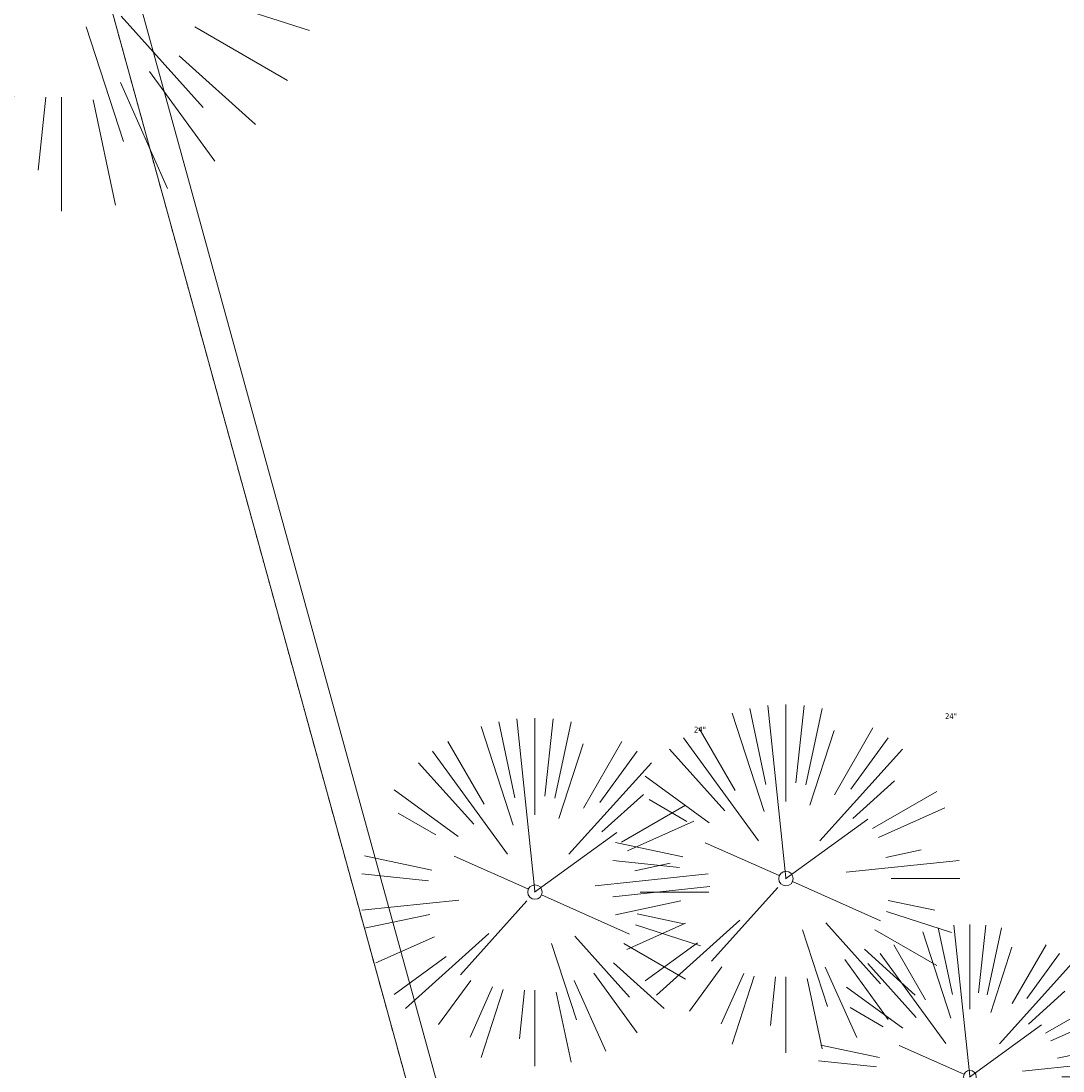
# Model space of a CAD drawing. Header units: feet. Extents: x 1133447 to 1140710, y 647622 to 649877.
# Tile 31 of 84: x 1134645 to 1134717, y 648883 to 648955. Entities that reach past the tile are written whole.
import ezdxf
from ezdxf.lldxf.tags import DXFTag

# ---------------------------------------------------------------- set-up
doc = ezdxf.new("R2010")
doc.units = ezdxf.units.FT
doc.header["$MEASUREMENT"] = 0
doc.linetypes.add('CENTER2', pattern=[1.125, 0.75, -0.125, 0.125, -0.125])
doc.linetypes.add('PHANTOM2', pattern=[1.25, 0.625, -0.125, 0.125, -0.125, 0.125, -0.125])
for name, color, linetype in [('C-PRKG-ASPH', 8, 'Continuous'), ('C-ROAD-CNTR', 1, 'CENTER2'), ('C-UTIL-WATER-MEP', 7, 'WATER (.5x)'), ('G-XREF', 7, 'Continuous')]:
    doc.layers.add(name, color=color, linetype=linetype)
for name, color, linetype, lineweight in [('V-SITE-VEGE', 8, 'Continuous', 18), ('V-SITE-VEGE-TEXT', 8, 'Continuous', 18), ('V-UTIL-WATR-LINE', 8, 'WATER', 15)]:
    doc.layers.add(name, color=color, linetype=linetype, lineweight=lineweight)
doc.styles.add('SEI-Dim & Leader', font='tahoma.ttf')
doc.styles.get("Standard").update_dxf_attribs({"font": 'arial.ttf'})
tags = doc.linetypes.add('WATER', pattern='A,1.5,-0.2,["W",Standard,S=0.08,R=0,X=-0.1,Y=-0.04],-0.05', length=1.75).pattern_tags.tags
tags[6] = DXFTag(74, 10)
tags = doc.linetypes.add('WATER (.5x)', pattern='A,0.75,-0.2,["W",Standard,S=0.08,R=0,X=-0.1,Y=-0.04],-0.05', length=1).pattern_tags.tags
tags[6] = DXFTag(74, 10)

# ---------------------------------------------------------------- blocks, each defined once
blk = doc.blocks.new('V-SITE-VEGE-Coniferious Tree 2')
at = {"color": 0, "linetype": 'ByBlock'}
for p, q in [((-0.0575, 0.2704), (-0.104, 0.4891)), ((-0.0003, 0.0026), (-0.0523, 0.4973)), ((0, 0.2219), (0, 0.5)), ((0.0289, 0.2753), (0.0522, 0.4973)), ((0.0572, 0.2693), (0.1039, 0.4891)), ((-0.0626, 0.1926), (-0.1545, 0.4755)), ((-0.146, 0.2528), (-0.25, 0.433)), ((0.0685, 0.211), (0.1382, 0.4256)), ((0.1391, 0.2411), (0.25, 0.433)), ((-0.0791, 0.1089), (-0.2939, 0.4045)), ((0.1869, 0.2573), (0.2939, 0.4045)), ((-0.1757, 0.1951), (-0.3346, 0.3716)), ((0.0978, 0.1086), (0.3345, 0.3716)), ((-0.2201, 0.1599), (-0.4046, 0.2939)), ((0.192, 0.1729), (0.3116, 0.2806)), ((0.2488, 0.1436), (0.433, 0.25)), ((-0.2844, 0.1642), (-0.3931, 0.227)), ((0.2659, 0.1184), (0.4568, 0.2034)), ((-0.0009, -0.0007), (0.235, 0.1707)), ((-0.2961, 0.0629), (-0.4891, 0.1039)), ((-0.0199, 0.0089), (-0.2319, 0.1032)), ((0.2873, 0.0611), (0.3885, 0.0826)), ((-0.306, 0.0322), (-0.4973, 0.0523)), ((0.1731, 0.0182), (0.4972, 0.0523)), ((0.3025, 0), (0.5, 0)), ((0.0185, -0.0083), (0.272, -0.1211)), ((-0.2183, -0.0229), (-0.4973, -0.0523)), ((-0.023, -0.0255), (-0.2138, -0.2374)), ((-0.3022, -0.0642), (-0.4891, -0.1039)), ((0.2936, -0.0624), (0.4274, -0.0908)), ((0.2891, -0.094), (0.4755, -0.1545)), ((-0.132, -0.1189), (-0.3716, -0.3346)), ((-0.2881, -0.1283), (-0.4568, -0.2034)), ((0.1144, -0.1271), (0.2718, -0.3019)), ((0.0478, -0.1473), (0.1192, -0.3671)), ((0.2555, -0.1475), (0.433, -0.25)), ((-0.2545, -0.1849), (-0.4046, -0.2939)), ((0.2254, -0.2029), (0.3716, -0.3346)), ((0.1689, -0.2325), (0.2939, -0.4045)), ((-0.1843, -0.2536), (-0.2767, -0.3808)), ((0.1131, -0.2541), (0.2033, -0.4568)), ((-0.1214, -0.2725), (-0.1856, -0.4168)), ((-0.091, -0.2799), (-0.1545, -0.4755)), ((-0.0297, -0.2818), (-0.0443, -0.4216)), ((0, -0.2818), (0, -0.5)), ((0.061, -0.2873), (0.1039, -0.4891))]:
    blk.add_line(p, q, dxfattribs=at)
blk.add_circle((0, 0), 0.0208)
blk = doc.blocks.new('C_XBASE-PACTOLA_02403811')
at = {"layer": 'V-UTIL-WATR-LINE', "flags": 128}
blk.add_lwpolyline([(1134858.558, 648010.49), (1134826.551, 648169.775), (1134826.363, 648170.821), (1134717.164, 648725.137), (1134629.625, 649043.227), (1134625.054, 649060.913), (1134616.072, 649112.684), (1134604.908, 649127.23)], dxfattribs=at)
at = {"layer": 'V-UTIL-WATR-LINE', "ltscale": 0.75, "flags": 128}
blk.add_lwpolyline([(1134856.597, 648010.096), (1134824.586, 648169.401), (1134824.397, 648170.451), (1134715.216, 648724.678), (1134627.693, 649042.711), (1134623.097, 649060.491), (1134614.186, 649111.857), (1134603.321, 649126.013)], dxfattribs=at)
at = {"layer": 'V-UTIL-WATR-LINE', "linetype": 'PHANTOM2', "ltscale": 0.75, "flags": 128}
blk.add_lwpolyline([(1134856.597, 648010.096), (1134824.586, 648169.401), (1134824.397, 648170.451), (1134715.216, 648724.678), (1134627.693, 649042.711), (1134623.097, 649060.491), (1134614.186, 649111.857), (1134603.321, 649126.013)], dxfattribs=at)
at = {"layer": 'V-SITE-VEGE'}
for p, xscale, yscale, zscale in [((1134648.15, 648959.904), 35.99956513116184, 35.99956513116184, 35.99956513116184), ((1134710.78, 648882.213), 20.99974632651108, 20.99974632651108, 20.99974632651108)]:
    blk.add_blockref('V-SITE-VEGE-Coniferious Tree 2', p, dxfattribs=dict(at, xscale=xscale, yscale=yscale, zscale=zscale))
at = {"layer": 'V-SITE-VEGE', "xscale": 23.99971008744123, "yscale": 23.99971008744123, "zscale": 23.99971008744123, "rotation": 8.537736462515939e-07}
for p in [(1134698.101, 648895.876), (1134680.796, 648894.949)]:
    blk.add_blockref('V-SITE-VEGE-Coniferious Tree 2', p, dxfattribs=at)
at = {"layer": 'V-SITE-VEGE-TEXT', "char_height": 0.4, "attachment_point": 7, "style": 'SEI-Dim & Leader'}
for insert in [(1134709.068, 648906.876), (1134691.763, 648905.949)]:
    blk.add_mtext('24"', dxfattribs=dict(at, insert=insert))
blk = doc.blocks.new('C_PBASE-PACTOLA_02403811')
at = {"layer": 'C-ROAD-CNTR', "flags": 128}
blk.add_lwpolyline([(1134682.816, 648422.246), (1134669.22, 648425.846, -0.177469), (1134620.15, 648460.153), (1134616.503, 648465.379, -0.104209), (1134576.197, 648560.263), (1134558.554, 648650.051, -0.01381), (1134553.98, 648677.284), (1134544.902, 648742.27, -0.094333), (1134550.434, 648854.335), (1134558.998, 648889.721, -0.142864), (1134712.374, 649156.831), (1134786.199, 649227.811, -0.041643), (1134812.006, 649248.788), (1134833.031, 649263.149, -0.265468), (1134926.964, 649270.708), (1134949.26, 649260.248, -0.036701), (1135013.163, 649224.333), (1135075.322, 649183.127, -0.302523), (1135105.389, 649111.585), (1135099.688, 649081.888, -0.049273), (1135094.1, 649063.037), (1135036.845, 648922.396, -0.009219), (1135029.58, 648905.452), (1134962.364, 648756.335, -0.019155), (1134945.301, 648722.051), (1134909.792, 648657.066, -0.111237), (1134866.239, 648607.574), (1134762.181, 648532.091, 0.322945), (1134716.396, 648393.222), (1134719.721, 648382.706, -0.171424), (1134715.288, 648249.555), (1134707.164, 648228.784, -0.022723), (1134688.714, 648187.277, 0.05045), (1134653.344, 648094.128)], format="xyb", dxfattribs=at)
at = {"layer": 'C-UTIL-WATER-MEP', "flags": 128}
blk.add_lwpolyline([(1134713.292, 648416.244), (1134669.732, 648427.78, -0.177469), (1134621.79, 648461.298), (1134618.143, 648466.524, -0.104209), (1134578.16, 648560.648), (1134560.517, 648650.437, -0.01381), (1134555.961, 648677.561), (1134546.883, 648742.547, -0.094333), (1134552.378, 648853.865), (1134560.941, 648889.251, -0.142864), (1134713.76, 649155.39), (1134787.585, 649226.369, -0.041643), (1134813.135, 649247.136), (1134834.159, 649261.497, -0.265468), (1134926.115, 649268.898), (1134948.411, 649258.438, -0.036701), (1135012.058, 649222.666), (1135074.217, 649181.46, -0.302523), (1135103.425, 649111.962), (1135097.723, 649082.265, -0.049273), (1135092.248, 649063.791), (1135034.992, 648923.15, -0.009219), (1135027.757, 648906.274), (1134960.541, 648757.157, -0.019155), (1134943.546, 648723.01), (1134908.037, 648658.025, -0.111237), (1134865.064, 648609.193), (1134761.007, 648533.71, 0.157468), (1134714.966, 648470.676, 0.157468)], format="xyb", dxfattribs=at)
blk = doc.blocks.new('C_PHTCH-PACTOLA_02403811')
at = {"layer": 'C-PRKG-ASPH'}
h = blk.add_hatch(dxfattribs=at)
h.set_pattern_fill('ANSI31', color=256, scale=10, angle=70)
edge = h.paths.add_edge_path(flags=16)
edge.add_arc((1135093.567, 648760.357), 542, 143.57036, 153.26644, ccw=False)
edge.add_arc((1135093.567, 648760.357), 542, 133.87428, 143.57036, ccw=False)
edge.add_line((1134717.919, 649151.064), (1134791.744, 649222.044))
edge.add_arc((1134924.815, 649083.638), 192, 124.33581, 133.87428, ccw=False)
edge.add_line((1134816.519, 649242.182), (1134837.543, 649256.543))
edge.add_arc((1134886.615, 649184.703), 87, 64.8666, 124.33581, ccw=False)
edge.add_line((1134923.566, 649263.466), (1134945.863, 649253.006))
edge.add_arc((1134736.897, 648807.587), 492, 56.45912, 64.8666, ccw=False)
edge.add_line((1135008.743, 649217.665), (1135070.902, 649176.459))
edge.add_arc((1135036.645, 649124.783), 62, -10.86803, 56.45912, ccw=False)
edge.add_line((1135097.533, 649113.093), (1135091.831, 649083.396))
edge.add_arc((1135001.481, 649100.742), 92, 337.84863, 349.13197, ccw=False)
edge.add_line((1135086.691, 649066.053), (1135029.435, 648925.412))
edge.add_arc((1134573.749, 649110.923), 492, 335.73595, 337.84863, ccw=False)
edge.add_line((1135022.287, 648908.739), (1134970.106, 648792.978))
edge.add_line((1134970.106, 648792.978), (1134955.071, 648759.623))
edge.add_arc((1134506.533, 648961.806), 492, 331.34656, 335.73595, ccw=False)
edge.add_line((1134938.281, 648725.887), (1134902.771, 648660.902))
edge.add_arc((1134778.161, 648728.993), 142, 305.95733, 331.34656, ccw=False)
edge.add_line((1134861.541, 648614.05), (1134757.484, 648538.566))
edge.add_arc((1134835.579, 648430.909), 133, 125.95733, 166.41717)
edge.add_arc((1134672.278, 648470.364), 35, 244.10856, 346.41717, ccw=False)
edge.add_arc((1134691.462, 648509.913), 78.956, 214.90552, 244.11685, ccw=False)
edge.add_line((1134626.71, 648464.732), (1134623.063, 648469.958))
edge.add_arc((1134821.506, 648608.465), 242, 191.11676, 214.9138, ccw=False)
edge.add_line((1134584.047, 648561.805), (1134566.404, 648651.593))
edge.add_arc((1135049.172, 648746.455), 492, 187.95193, 191.11676, ccw=False)
edge.add_line((1134561.903, 648678.391), (1134552.825, 648743.377))
edge.add_arc((1134842.018, 648783.773), 292, 166.39612, 187.95193, ccw=False)
edge.add_line((1134558.21, 648852.454), (1134566.773, 648887.84))
edge.add_arc((1135093.567, 648760.357), 542, 158.04784, 166.39612, ccw=False)
edge.add_arc((1135093.567, 648760.357), 542, 153.26644, 158.04784, ccw=False)
edge = h.paths.add_edge_path()
edge.add_line((1134664.934, 648091.019), (1134641.754, 648097.237))
edge.add_arc((1135131.442, 647965.879), 507, 154.11549, 164.98406, ccw=False)
edge.add_arc((1135131.442, 647965.879), 507, 153.4315, 154.11549, ccw=False)
edge.add_arc((1134241.514, 648410.91), 488, 333.4315, 338.63837)
edge.add_line((1134695.988, 648233.155), (1134704.112, 648253.926))
edge.add_arc((1134529.028, 648322.406), 188, 338.63837, 377.19547)
edge.add_arc((1134651.306, 648360.247), 60, 17.19547, 74.97266)
edge.add_line((1134666.863, 648418.195), (1134661.501, 648419.806))
edge.add_arc((1134691.489, 648509.945), 94.997, 223.94188, 251.59807, ccw=False)
edge.add_arc((1134691.536, 648509.984), 95.058, 214.9166, 223.93932, ccw=False)
edge.add_line((1134613.59, 648455.575), (1134609.943, 648460.8))
edge.add_arc((1134821.506, 648608.465), 258, 191.11676, 214.9138, ccw=False)
edge.add_line((1134568.347, 648558.72), (1134550.704, 648648.508))
edge.add_arc((1135049.172, 648746.455), 508, 187.95193, 191.11676, ccw=False)
edge.add_line((1134546.057, 648676.178), (1134536.979, 648741.164))
edge.add_arc((1134842.018, 648783.773), 308, 166.39612, 187.95193, ccw=False)
edge.add_line((1134542.659, 648856.217), (1134551.222, 648891.603))
edge.add_arc((1135093.567, 648760.357), 558, 163.92132, 166.39612, ccw=False)
edge.add_arc((1134538.177, 648920.438), 20, 343.92132, 402.76994)
edge.add_line((1134552.859, 648934.019), (1134533.446, 648955.005))
edge.add_arc((1135093.567, 648760.357), 592.978, 146.018742, 160.837099, ccw=False)
edge.add_line((1134601.857, 649091.786), (1134616.583, 649064.034))
edge.add_arc((1134621, 649066.378), 5, 207.95158, 327.07409)
edge.add_arc((1135093.567, 648760.357), 558, 133.87428, 147.07409, ccw=False)
edge.add_line((1134706.83, 649162.598), (1134780.655, 649233.578))
edge.add_arc((1134924.815, 649083.638), 208, 124.33581, 133.87428, ccw=False)
edge.add_line((1134807.494, 649255.394), (1134828.519, 649269.755))
edge.add_arc((1134886.615, 649184.703), 103, 64.8666, 124.33581, ccw=False)
edge.add_line((1134930.362, 649277.951), (1134952.658, 649267.491))
edge.add_arc((1134736.897, 648807.587), 508, 56.45912, 64.8666, ccw=False)
edge.add_line((1135017.583, 649231.001), (1135079.742, 649189.795))
edge.add_arc((1135036.645, 649124.783), 78, -10.86803, 56.45912, ccw=False)
edge.add_line((1135113.246, 649110.076), (1135107.544, 649080.379))
edge.add_arc((1135001.481, 649100.742), 108, 337.84863, 349.13197, ccw=False)
edge.add_line((1135101.51, 649060.02), (1135044.254, 648919.379))
edge.add_arc((1134573.749, 649110.923), 508, 335.73595, 337.84863, ccw=False)
edge.add_line((1135036.873, 648902.164), (1134969.657, 648753.048))
edge.add_arc((1134506.533, 648961.806), 508, 331.34656, 335.73595, ccw=False)
edge.add_line((1134952.322, 648718.215), (1134916.812, 648653.23))
edge.add_arc((1134778.161, 648728.993), 158, 305.95733, 331.34656, ccw=False)
edge.add_line((1134870.936, 648601.099), (1134766.879, 648525.615))
edge.add_arc((1134835.579, 648430.909), 117, 125.95733, 162.26486)
edge.add_arc((1134752.714, 648457.411), 30, 162.26486, 196.80241)
edge.add_arc((1134835.579, 648430.909), 113, 170.92173, 197.54767)
edge.add_line((1134727.837, 648396.84), (1134731.163, 648386.324))
edge.add_arc((1134529.028, 648322.406), 212, 11.34008, 17.54767, ccw=False)
edge.add_arc((1134529.056, 648322.404), 211.973, -20.64909, 11.34215, ccw=False)
edge.add_arc((1134759.869, 648235.315), 34.724, 159.18719, 239.41356)
edge.add_line((1134742.2, 648205.423), (1134709.513, 648185.696))
edge.add_line((1134709.513, 648185.696), (1134698.996, 648181.007))
edge.add_arc((1135131.442, 647965.879), 483, 153.55118, 164.98406)
h = blk.add_hatch(dxfattribs=at)
h.set_pattern_fill('ANSI31', color=256, scale=10, angle=70)
edge = h.paths.add_edge_path()
edge.add_arc((1134528.119, 648951.575), 468.117, 332.70828, 335.79195)
edge.add_line((1134955.071, 648759.623), (1134970.106, 648792.978))
edge.add_arc((1134854.664, 648781.614), 116, 5.62174, 27.25393)
edge.add_line((1134957.786, 648834.735), (1134921.927, 648904.347))
edge.add_arc((1134737.018, 648809.097), 208, 27.25393, 94.11678)
edge.add_line((1134722.086, 649016.56), (1134632.501, 649010.112))
edge.add_arc((1134637.239, 648944.283), 66, 94.11678, 114.85024)
edge.add_arc((1135093.567, 648760.357), 542, 153.26644, 158.04784)
edge.add_arc((1134637.239, 648944.283), 50, 94.11678, 158.04784, ccw=False)
edge.add_line((1134633.65, 648994.154), (1134723.235, 649000.601))
edge.add_arc((1134737.018, 648809.097), 192, 27.25393, 94.11678, ccw=False)
edge.add_line((1134907.704, 648897.02), (1134943.562, 648827.408))
edge.add_arc((1134854.664, 648781.614), 100, -26.53936, 27.25393, ccw=False)

msp = doc.modelspace()

# ---------------------------------------------------------------- block references
at = {"layer": 'G-XREF'}
msp.add_blockref('C_XBASE-PACTOLA_02403811', (0, 0), dxfattribs=at)

# ---------------------------------------------------------------- next in the draw order: block references
for name in ['C_PBASE-PACTOLA_02403811', 'C_PHTCH-PACTOLA_02403811']:
    msp.add_blockref(name, (0, 0), dxfattribs=at)

doc.saveas('drawing.dxf')
